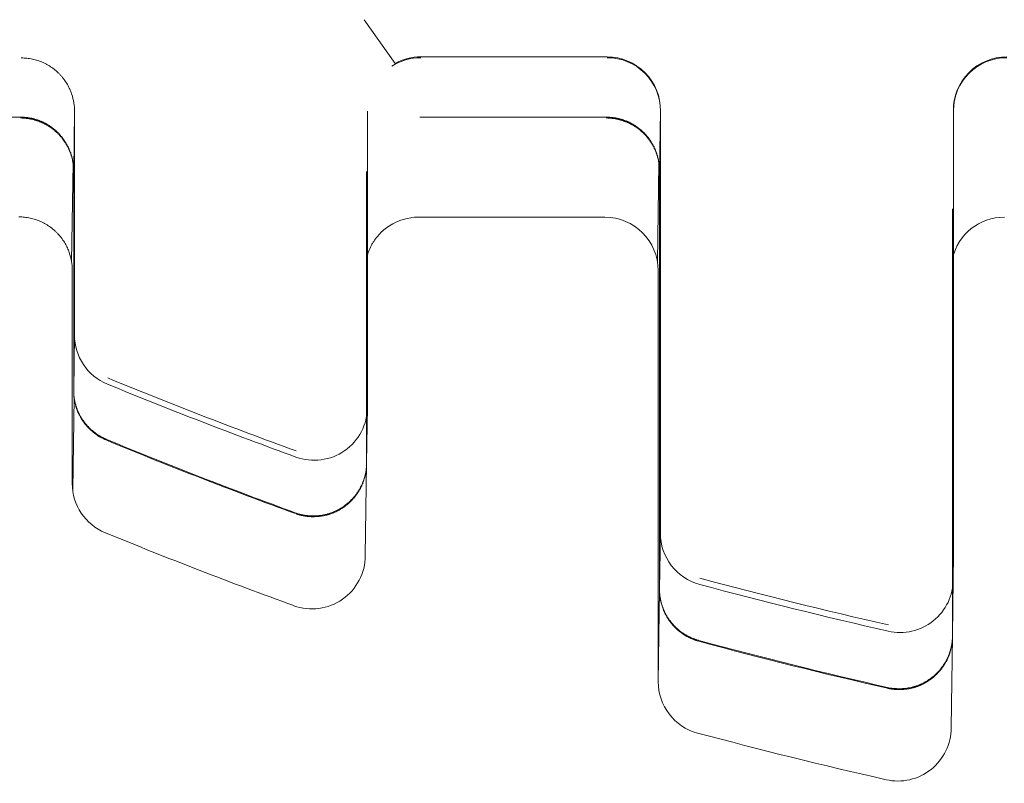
# Model space of a CAD drawing. Header units: millimetres. Extents: x 25069 to 61396, y 8621 to 21558.
# Tile 117 of 256: x 33082 to 33101, y 11342 to 11356. Entities that reach past the tile are written whole.
import ezdxf

# ---------------------------------------------------------------- set-up
doc = ezdxf.new("R2010")
doc.units = ezdxf.units.MM
doc.layers.add('10', color=7, linetype='Continuous')

msp = doc.modelspace()

# ---------------------------------------------------------------- linework, layer by layer
at = {"layer": '10', "color": 7, "linetype": 'Continuous', "lineweight": 13}
for p, q in [((33088.883, 11356.022), (33089.463, 11355.201)), ((33089.943, 11355.324), (33093.443, 11355.324)), ((33094.443, 11354.31), (33094.443, 11353.757)), ((33099.943, 11352.813), (33099.943, 11354.309)), ((33083.387, 11351.482), (33083.414, 11353.328)), ((33094.387, 11351.472), (33094.414, 11353.328)), ((33094.399, 11351.315), (33094.399, 11350.763)), ((33083.408, 11347.189), (33083.434, 11348.927))]:
    msp.add_line(p, q, dxfattribs=at)
at = {"layer": '10', "color": 7, "linetype": 'Continuous', "lineweight": 18}
for p, q in [((33078.926, 11354.192), (33082.426, 11354.192)), ((33083.442, 11354.298), (33083.426, 11353.187)), ((33089.926, 11354.192), (33093.426, 11354.192)), ((33094.443, 11354.309), (33094.426, 11353.187)), ((33099.943, 11352.813), (33099.943, 11354.309)), ((33083.426, 11353.187), (33083.426, 11349.068)), ((33088.926, 11353.171), (33088.926, 11347.694)), ((33094.426, 11353.187), (33094.426, 11345.334)), ((33089.899, 11352.315), (33093.399, 11352.315)), ((33099.926, 11352.469), (33099.926, 11344.449)), ((33094.399, 11351.315), (33094.399, 11350.763)), ((33083.426, 11349.068), (33083.441, 11350.104)), ((33088.941, 11348.751), (33088.926, 11347.709)), ((33088.926, 11347.694), (33088.9, 11345.961)), ((33094.426, 11345.334), (33094.441, 11346.385)), ((33099.941, 11345.518), (33099.926, 11344.464)), ((33094.4, 11343.596), (33094.426, 11345.319)), ((33099.926, 11344.449), (33099.9, 11342.729))]:
    msp.add_line(p, q, dxfattribs=at)
for centre, major_axis, start_param, end_param in [((33089.943, 11354.309), (-1, 0.015), 4.727002, 5.303869), ((33093.443, 11354.309), (-1, 0.015), 3.156205, 4.727002), ((33100.943, 11354.309), (-1, 0.015), 4.727002, 6.297798), ((33089.899, 11351.315), (1, -0.015), 1.585409, 2.162277), ((33093.399, 11351.315), (1, -0.015), 0.014613, 1.585409), ((33100.899, 11351.315), (1, -0.015), 1.585409, 2.923139), ((33084.441, 11350.104), (1, -0.015), 3.156205, 4.337442), ((33119.191, 11434.74), (92.49, -1.351), 4.337442, 4.378457), ((33087.941, 11348.751), (-1, 0.015), 1.236865, 3.156205), ((33084.4, 11347.315), (-1, 0.015), 0.014613, 1.195849), ((33119.15, 11431.951), (-92.49, 1.351), 1.195849, 1.236865), ((33095.441, 11346.385), (1, -0.015), 3.156205, 4.464432), ((33087.9, 11345.961), (1, -0.015), 4.378457, 6.297798), ((33098.941, 11345.518), (-1, 0.015), 1.36225, 3.156205), ((33119.191, 11434.74), (92.49, -1.351), 4.464432, 4.503843), ((33095.4, 11343.596), (-1, 0.015), 0.014613, 1.32284), ((33098.9, 11342.729), (1, -0.015), 4.503843, 6.297798), ((33119.15, 11431.951), (-92.49, 1.351), 1.32284, 1.36225)]:
    msp.add_ellipse(centre, major_axis=major_axis, ratio=0.999893, start_param=start_param, end_param=end_param, dxfattribs=at)
at = {"layer": '10', "color": 7, "linetype": 'Continuous', "lineweight": 13}
for centre, major_axis, start_param, end_param in [((33089.943, 11354.324), (1, -0.015), 1.585589, 2.085324), ((33093.443, 11354.324), (1, -0.015), 0.000224, 1.585589), ((33100.943, 11354.324), (1, -0.015), 1.585589, 3.170812), ((33119.192, 11434.857), (-92.49, 1.351), 1.195871, 1.236891), ((33119.192, 11434.857), (-92.49, 1.351), 1.322856, 1.362261)]:
    msp.add_ellipse(centre, major_axis=major_axis, ratio=0.999893, start_param=start_param, end_param=end_param, dxfattribs=at)
at = {"layer": '10', "color": 7, "linetype": 'Continuous', "lineweight": 18}
for points, knots in [([(33083.442, 11354.298), (33083.442, 11354.35), (33083.438, 11354.404), (33083.421, 11354.516), (33083.407, 11354.573), (33083.382, 11354.646), (33083.376, 11354.66), (33083.365, 11354.689), (33083.346, 11354.733), (33083.324, 11354.776), (33083.292, 11354.832), (33083.274, 11354.86), (33083.245, 11354.901), (33083.234, 11354.915), (33083.213, 11354.941), (33083.202, 11354.955), (33083.179, 11354.981), (33083.167, 11354.994), (33083.142, 11355.019), (33083.13, 11355.031), (33083.091, 11355.066), (33083.037, 11355.111), (33082.978, 11355.15), (33082.932, 11355.177), (33082.917, 11355.185), (33082.885, 11355.202), (33082.869, 11355.21), (33082.787, 11355.246), (33082.72, 11355.268), (33082.617, 11355.29), (33082.582, 11355.295), (33082.512, 11355.302), (33082.477, 11355.304), (33082.443, 11355.304)], [0, 0, 0, 0, 0.125, 0.125, 0.25, 0.25, 0.28125, 0.28125, 0.3125, 0.375, 0.375, 0.4375, 0.4375, 0.46875, 0.46875, 0.5, 0.5, 0.53125, 0.53125, 0.5625, 0.5625, 0.625, 0.6875, 0.6875, 0.71875, 0.71875, 0.75, 0.75, 0.875, 0.875, 0.9375, 0.9375, 1, 1, 1, 1]), ([(33082.426, 11354.192), (33082.431, 11354.192), (33082.441, 11354.192), (33082.456, 11354.192), (33082.472, 11354.191), (33082.487, 11354.191), (33082.503, 11354.189), (33082.518, 11354.188), (33082.534, 11354.187), (33082.55, 11354.185), (33082.566, 11354.182), (33082.582, 11354.18), (33082.599, 11354.177), (33082.615, 11354.174), (33082.632, 11354.171), (33082.648, 11354.167), (33082.665, 11354.163), (33082.682, 11354.159), (33082.699, 11354.154), (33082.716, 11354.149), (33082.733, 11354.144), (33082.75, 11354.138), (33082.767, 11354.132), (33082.784, 11354.126), (33082.801, 11354.119), (33082.819, 11354.112), (33082.836, 11354.104), (33082.853, 11354.096), (33082.87, 11354.088), (33082.888, 11354.079), (33082.905, 11354.07), (33082.922, 11354.06), (33082.939, 11354.05), (33082.956, 11354.04), (33082.973, 11354.029), (33082.99, 11354.017), (33083.007, 11354.006), (33083.023, 11353.993), (33083.04, 11353.981), (33083.056, 11353.968), (33083.073, 11353.954), (33083.089, 11353.94), (33083.104, 11353.926), (33083.12, 11353.911), (33083.136, 11353.895), (33083.151, 11353.88), (33083.166, 11353.863), (33083.181, 11353.847), (33083.195, 11353.829), (33083.21, 11353.812), (33083.224, 11353.794), (33083.237, 11353.775), (33083.25, 11353.756), (33083.263, 11353.737), (33083.276, 11353.717), (33083.288, 11353.697), (33083.3, 11353.676), (33083.311, 11353.655), (33083.322, 11353.633), (33083.333, 11353.611), (33083.343, 11353.589), (33083.352, 11353.566), (33083.361, 11353.543), (33083.37, 11353.52), (33083.378, 11353.496), (33083.385, 11353.472), (33083.392, 11353.447), (33083.398, 11353.422), (33083.404, 11353.397), (33083.409, 11353.372), (33083.414, 11353.346), (33083.417, 11353.32), (33083.421, 11353.294), (33083.423, 11353.267), (33083.425, 11353.241), (33083.426, 11353.214), (33083.426, 11353.196), (33083.426, 11353.187)], [0, 0, 0, 0, 0.009151, 0.018401, 0.027753, 0.037205, 0.046761, 0.056419, 0.066181, 0.076048, 0.08602, 0.096098, 0.106283, 0.116576, 0.126976, 0.137485, 0.148103, 0.158831, 0.16967, 0.180619, 0.19168, 0.202853, 0.214138, 0.225536, 0.237047, 0.248672, 0.260412, 0.272266, 0.284235, 0.29632, 0.30852, 0.320837, 0.333271, 0.345821, 0.358489, 0.371274, 0.384178, 0.3972, 0.41034, 0.4236, 0.436979, 0.450477, 0.464095, 0.477833, 0.491692, 0.505671, 0.519771, 0.533992, 0.548334, 0.562798, 0.577384, 0.592092, 0.606922, 0.621875, 0.63695, 0.652148, 0.667469, 0.682913, 0.698481, 0.714173, 0.729988, 0.745927, 0.761991, 0.778178, 0.794491, 0.810927, 0.827489, 0.844176, 0.860987, 0.877924, 0.894986, 0.912174, 0.929487, 0.946927, 0.964492, 0.982183, 1, 1, 1, 1]), ([(33083.426, 11353.171), (33083.426, 11353.18), (33083.426, 11353.198), (33083.425, 11353.225), (33083.423, 11353.252), (33083.42, 11353.279), (33083.417, 11353.305), (33083.413, 11353.331), (33083.409, 11353.357), (33083.404, 11353.382), (33083.398, 11353.407), (33083.392, 11353.432), (33083.385, 11353.457), (33083.378, 11353.481), (33083.37, 11353.505), (33083.361, 11353.528), (33083.352, 11353.551), (33083.342, 11353.574), (33083.332, 11353.596), (33083.322, 11353.618), (33083.311, 11353.64), (33083.3, 11353.661), (33083.288, 11353.682), (33083.276, 11353.702), (33083.263, 11353.722), (33083.25, 11353.741), (33083.237, 11353.76), (33083.223, 11353.779), (33083.209, 11353.797), (33083.195, 11353.814), (33083.181, 11353.831), (33083.166, 11353.848), (33083.151, 11353.864), (33083.135, 11353.88), (33083.12, 11353.896), (33083.104, 11353.91), (33083.088, 11353.925), (33083.072, 11353.939), (33083.056, 11353.952), (33083.04, 11353.966), (33083.023, 11353.978), (33083.006, 11353.99), (33082.99, 11354.002), (33082.973, 11354.014), (33082.956, 11354.024), (33082.939, 11354.035), (33082.922, 11354.045), (33082.904, 11354.055), (33082.887, 11354.064), (33082.87, 11354.073), (33082.853, 11354.081), (33082.836, 11354.089), (33082.818, 11354.097), (33082.801, 11354.104), (33082.784, 11354.111), (33082.767, 11354.117), (33082.75, 11354.123), (33082.732, 11354.129), (33082.715, 11354.134), (33082.698, 11354.139), (33082.682, 11354.144), (33082.665, 11354.148), (33082.648, 11354.152), (33082.631, 11354.156), (33082.615, 11354.159), (33082.598, 11354.162), (33082.582, 11354.165), (33082.566, 11354.167), (33082.55, 11354.17), (33082.534, 11354.171), (33082.518, 11354.173), (33082.502, 11354.174), (33082.487, 11354.175), (33082.471, 11354.176), (33082.456, 11354.177), (33082.441, 11354.177), (33082.431, 11354.177), (33082.426, 11354.177)], [0, 0, 0, 0, 0.017817, 0.035508, 0.053073, 0.070513, 0.087826, 0.105014, 0.122076, 0.139013, 0.155824, 0.172511, 0.189073, 0.205509, 0.221822, 0.238009, 0.254073, 0.270012, 0.285827, 0.301519, 0.317087, 0.332531, 0.347852, 0.36305, 0.378125, 0.393078, 0.407908, 0.422616, 0.437202, 0.451666, 0.466008, 0.480229, 0.494329, 0.508308, 0.522167, 0.535905, 0.549523, 0.563021, 0.5764, 0.58966, 0.6028, 0.615822, 0.628726, 0.641511, 0.654179, 0.666729, 0.679163, 0.69148, 0.70368, 0.715765, 0.727734, 0.739588, 0.751328, 0.762953, 0.774464, 0.785862, 0.797147, 0.80832, 0.819381, 0.83033, 0.841169, 0.851897, 0.862515, 0.873024, 0.883424, 0.893717, 0.903902, 0.91398, 0.923952, 0.933819, 0.943581, 0.953239, 0.962795, 0.972247, 0.981599, 0.990849, 1, 1, 1, 1]), ([(33083.441, 11350.104), (33083.441, 11350.109), (33083.441, 11350.139), (33083.441, 11350.22), (33083.441, 11350.253), (33083.441, 11350.303), (33083.441, 11350.313), (33083.441, 11350.334), (33083.441, 11350.345), (33083.442, 11350.379), (33083.442, 11350.403), (33083.442, 11350.531), (33083.442, 11350.655), (33083.442, 11350.946), (33083.442, 11351.113), (33083.442, 11351.49), (33083.442, 11351.696), (33083.442, 11352.139), (33083.442, 11352.378), (33083.442, 11352.664), (33083.442, 11352.696), (33083.442, 11352.761), (33083.442, 11352.858), (33083.442, 11352.957), (33083.442, 11353.157), (33083.442, 11353.293), (33083.442, 11353.709), (33083.442, 11353.998), (33083.442, 11354.298)], [0, 0, 0, 0, 0.125, 0.125, 0.1875, 0.1875, 0.203125, 0.203125, 0.21875, 0.21875, 0.25, 0.25, 0.375, 0.375, 0.5, 0.5, 0.625, 0.625, 0.75, 0.75, 0.765625, 0.765625, 0.78125, 0.8125, 0.8125, 0.875, 0.875, 1, 1, 1, 1]), ([(33088.943, 11354.305), (33088.943, 11354.115), (33088.943, 11353.74), (33088.942, 11353.193), (33088.942, 11352.839), (33088.942, 11352.578), (33088.942, 11352.492), (33088.942, 11352.363), (33088.942, 11352.321), (33088.942, 11352.236), (33088.942, 11352.025), (33088.942, 11351.66), (33088.942, 11351.203), (33088.942, 11350.917), (33088.942, 11350.642), (33088.942, 11350.509), (33088.942, 11350.254), (33088.942, 11350.014), (33088.942, 11349.695), (33088.942, 11349.51), (33088.942, 11349.34), (33088.942, 11349.262), (33088.942, 11349.174), (33088.942, 11349.157), (33088.942, 11349.124), (33088.942, 11349.076), (33088.942, 11349.033), (33088.941, 11348.953), (33088.941, 11348.862), (33088.941, 11348.805), (33088.941, 11348.765), (33088.941, 11348.754), (33088.941, 11348.751)], [0, 0, 0, 0, 0.0625, 0.125, 0.1875, 0.1875, 0.21875, 0.21875, 0.234375, 0.234375, 0.25, 0.3125, 0.375, 0.4375, 0.4375, 0.5, 0.5, 0.5625, 0.625, 0.6875, 0.6875, 0.75, 0.75, 0.765625, 0.765625, 0.78125, 0.8125, 0.8125, 0.875, 0.9375, 0.9375, 1, 1, 1, 1]), ([(33093.426, 11354.192), (33093.431, 11354.192), (33093.441, 11354.192), (33093.456, 11354.192), (33093.472, 11354.191), (33093.487, 11354.191), (33093.503, 11354.189), (33093.518, 11354.188), (33093.534, 11354.187), (33093.55, 11354.185), (33093.566, 11354.183), (33093.582, 11354.18), (33093.599, 11354.177), (33093.615, 11354.174), (33093.632, 11354.171), (33093.648, 11354.167), (33093.665, 11354.163), (33093.682, 11354.159), (33093.699, 11354.154), (33093.716, 11354.149), (33093.733, 11354.144), (33093.75, 11354.138), (33093.767, 11354.132), (33093.784, 11354.126), (33093.801, 11354.119), (33093.819, 11354.112), (33093.836, 11354.104), (33093.853, 11354.096), (33093.87, 11354.088), (33093.888, 11354.079), (33093.905, 11354.07), (33093.922, 11354.06), (33093.939, 11354.05), (33093.956, 11354.04), (33093.973, 11354.029), (33093.99, 11354.017), (33094.007, 11354.006), (33094.023, 11353.993), (33094.04, 11353.981), (33094.056, 11353.968), (33094.073, 11353.954), (33094.089, 11353.94), (33094.104, 11353.926), (33094.12, 11353.911), (33094.136, 11353.895), (33094.151, 11353.88), (33094.166, 11353.863), (33094.181, 11353.847), (33094.195, 11353.829), (33094.21, 11353.812), (33094.224, 11353.794), (33094.237, 11353.775), (33094.25, 11353.756), (33094.263, 11353.737), (33094.276, 11353.717), (33094.288, 11353.697), (33094.3, 11353.676), (33094.311, 11353.655), (33094.322, 11353.633), (33094.333, 11353.612), (33094.343, 11353.589), (33094.352, 11353.566), (33094.361, 11353.543), (33094.37, 11353.52), (33094.378, 11353.496), (33094.385, 11353.472), (33094.392, 11353.447), (33094.398, 11353.423), (33094.404, 11353.397), (33094.409, 11353.372), (33094.414, 11353.346), (33094.417, 11353.32), (33094.421, 11353.294), (33094.423, 11353.267), (33094.425, 11353.241), (33094.426, 11353.214), (33094.426, 11353.196), (33094.426, 11353.187)], [0, 0, 0, 0, 0.009151, 0.018401, 0.027753, 0.037205, 0.046761, 0.056419, 0.066181, 0.076048, 0.08602, 0.096098, 0.106283, 0.116576, 0.126976, 0.137485, 0.148103, 0.158831, 0.16967, 0.180619, 0.19168, 0.202853, 0.214138, 0.225536, 0.237047, 0.248672, 0.260412, 0.272266, 0.284235, 0.29632, 0.30852, 0.320837, 0.333271, 0.345821, 0.358489, 0.371274, 0.384178, 0.3972, 0.41034, 0.4236, 0.436979, 0.450477, 0.464095, 0.477833, 0.491692, 0.505671, 0.519771, 0.533992, 0.548334, 0.562798, 0.577384, 0.592092, 0.606922, 0.621875, 0.63695, 0.652148, 0.667469, 0.682913, 0.698481, 0.714173, 0.729988, 0.745927, 0.761991, 0.778178, 0.794491, 0.810927, 0.827489, 0.844176, 0.860987, 0.877924, 0.894986, 0.912174, 0.929487, 0.946927, 0.964492, 0.982183, 1, 1, 1, 1]), ([(33094.426, 11353.171), (33094.426, 11353.181), (33094.426, 11353.199), (33094.425, 11353.225), (33094.423, 11353.252), (33094.42, 11353.279), (33094.417, 11353.305), (33094.413, 11353.331), (33094.409, 11353.357), (33094.404, 11353.382), (33094.398, 11353.407), (33094.392, 11353.432), (33094.385, 11353.457), (33094.378, 11353.481), (33094.37, 11353.505), (33094.361, 11353.528), (33094.352, 11353.551), (33094.342, 11353.574), (33094.332, 11353.596), (33094.322, 11353.618), (33094.311, 11353.64), (33094.3, 11353.661), (33094.288, 11353.682), (33094.276, 11353.702), (33094.263, 11353.722), (33094.25, 11353.741), (33094.237, 11353.76), (33094.223, 11353.779), (33094.209, 11353.797), (33094.195, 11353.814), (33094.181, 11353.831), (33094.166, 11353.848), (33094.151, 11353.864), (33094.135, 11353.88), (33094.12, 11353.896), (33094.104, 11353.911), (33094.088, 11353.925), (33094.072, 11353.939), (33094.056, 11353.952), (33094.04, 11353.966), (33094.023, 11353.978), (33094.006, 11353.99), (33093.99, 11354.002), (33093.973, 11354.014), (33093.956, 11354.024), (33093.939, 11354.035), (33093.922, 11354.045), (33093.904, 11354.055), (33093.887, 11354.064), (33093.87, 11354.073), (33093.853, 11354.081), (33093.836, 11354.089), (33093.818, 11354.097), (33093.801, 11354.104), (33093.784, 11354.111), (33093.767, 11354.117), (33093.75, 11354.123), (33093.732, 11354.129), (33093.715, 11354.134), (33093.698, 11354.139), (33093.682, 11354.144), (33093.665, 11354.148), (33093.648, 11354.152), (33093.631, 11354.156), (33093.615, 11354.159), (33093.598, 11354.162), (33093.582, 11354.165), (33093.566, 11354.167), (33093.55, 11354.17), (33093.534, 11354.171), (33093.518, 11354.173), (33093.502, 11354.174), (33093.487, 11354.175), (33093.471, 11354.176), (33093.456, 11354.177), (33093.441, 11354.177), (33093.431, 11354.177), (33093.426, 11354.177)], [0, 0, 0, 0, 0.017817, 0.035508, 0.053073, 0.070513, 0.087826, 0.105014, 0.122076, 0.139013, 0.155824, 0.172511, 0.189073, 0.205509, 0.221822, 0.238009, 0.254073, 0.270012, 0.285827, 0.301519, 0.317087, 0.332531, 0.347852, 0.36305, 0.378125, 0.393078, 0.407908, 0.422616, 0.437202, 0.451666, 0.466008, 0.480229, 0.494329, 0.508308, 0.522167, 0.535905, 0.549523, 0.563021, 0.5764, 0.58966, 0.6028, 0.615822, 0.628726, 0.641511, 0.654179, 0.666729, 0.679163, 0.69148, 0.70368, 0.715765, 0.727734, 0.739588, 0.751328, 0.762953, 0.774464, 0.785862, 0.797147, 0.80832, 0.819381, 0.83033, 0.841169, 0.851897, 0.862515, 0.873024, 0.883424, 0.893717, 0.903902, 0.91398, 0.923952, 0.933819, 0.943581, 0.953239, 0.962795, 0.972247, 0.981599, 0.990849, 1, 1, 1, 1]), ([(33094.441, 11346.385), (33094.441, 11346.389), (33094.441, 11346.404), (33094.441, 11346.439), (33094.441, 11346.447), (33094.441, 11346.464), (33094.441, 11346.473), (33094.441, 11346.503), (33094.441, 11346.526), (33094.442, 11346.604), (33094.442, 11346.73), (33094.442, 11346.901), (33094.442, 11347.046), (33094.442, 11347.097), (33094.442, 11347.179), (33094.442, 11347.207), (33094.442, 11347.263), (33094.442, 11347.292), (33094.442, 11347.44), (33094.442, 11347.568), (33094.442, 11347.842), (33094.442, 11347.988), (33094.442, 11348.298), (33094.442, 11348.462), (33094.442, 11348.809), (33094.442, 11348.989), (33094.442, 11349.361), (33094.442, 11349.746), (33094.442, 11350.154), (33094.442, 11350.469), (33094.442, 11350.576), (33094.443, 11350.738), (33094.443, 11350.792), (33094.443, 11350.901), (33094.443, 11350.956), (33094.443, 11351.23), (33094.443, 11351.451), (33094.443, 11351.9), (33094.443, 11352.127), (33094.443, 11352.585), (33094.443, 11352.817), (33094.443, 11353.11), (33094.443, 11353.169), (33094.443, 11353.287), (33094.443, 11353.463), (33094.443, 11353.639), (33094.443, 11353.757)], [0, 0, 0, 0, 0.0625, 0.0625, 0.078125, 0.078125, 0.09375, 0.09375, 0.125, 0.125, 0.1875, 0.25, 0.25, 0.28125, 0.28125, 0.296875, 0.296875, 0.3125, 0.3125, 0.375, 0.375, 0.4375, 0.4375, 0.5, 0.5, 0.5625, 0.5625, 0.625, 0.6875, 0.6875, 0.71875, 0.71875, 0.734375, 0.734375, 0.75, 0.75, 0.8125, 0.8125, 0.875, 0.875, 0.9375, 0.9375, 0.953125, 0.953125, 0.96875, 1, 1, 1, 1]), ([(33099.943, 11352.813), (33099.943, 11352.696), (33099.943, 11352.579), (33099.943, 11352.345), (33099.943, 11352.228), (33099.943, 11351.878), (33099.943, 11351.648), (33099.943, 11351.192), (33099.943, 11350.967), (33099.943, 11350.522), (33099.943, 11350.302), (33099.943, 11349.976), (33099.943, 11349.868), (33099.942, 11349.707), (33099.942, 11349.654), (33099.942, 11349.548), (33099.942, 11349.495), (33099.942, 11349.235), (33099.942, 11348.83), (33099.942, 11348.449), (33099.942, 11348.081), (33099.942, 11347.903), (33099.942, 11347.561), (33099.942, 11347.399), (33099.942, 11347.093), (33099.942, 11346.949), (33099.942, 11346.679), (33099.942, 11346.553), (33099.942, 11346.408), (33099.942, 11346.38), (33099.942, 11346.324), (33099.942, 11346.296), (33099.942, 11346.217), (33099.942, 11346.166), (33099.942, 11346.024), (33099.942, 11345.856), (33099.942, 11345.732), (33099.941, 11345.657), (33099.941, 11345.634), (33099.941, 11345.595), (33099.941, 11345.578), (33099.941, 11345.537), (33099.941, 11345.522), (33099.941, 11345.518)], [0, 0, 0, 0, 0.03125, 0.03125, 0.0625, 0.0625, 0.125, 0.125, 0.1875, 0.1875, 0.25, 0.25, 0.28125, 0.28125, 0.296875, 0.296875, 0.3125, 0.3125, 0.375, 0.4375, 0.4375, 0.5, 0.5, 0.5625, 0.5625, 0.625, 0.625, 0.6875, 0.6875, 0.703125, 0.703125, 0.71875, 0.71875, 0.75, 0.75, 0.8125, 0.875, 0.875, 0.90625, 0.90625, 0.9375, 0.9375, 1, 1, 1, 1]), ([(33082.399, 11352.321), (33082.434, 11352.32), (33082.468, 11352.319), (33082.538, 11352.311), (33082.573, 11352.305), (33082.677, 11352.283), (33082.744, 11352.261), (33082.825, 11352.225), (33082.841, 11352.217), (33082.873, 11352.2), (33082.889, 11352.192), (33082.935, 11352.165), (33082.994, 11352.126), (33083.048, 11352.082), (33083.086, 11352.047), (33083.099, 11352.035), (33083.123, 11352.01), (33083.135, 11351.997), (33083.158, 11351.972), (33083.169, 11351.958), (33083.191, 11351.932), (33083.221, 11351.892), (33083.248, 11351.851), (33083.281, 11351.795), (33083.295, 11351.767), (33083.315, 11351.724), (33083.321, 11351.71), (33083.333, 11351.681), (33083.338, 11351.667), (33083.363, 11351.595), (33083.377, 11351.539), (33083.395, 11351.431), (33083.399, 11351.378), (33083.399, 11351.327)], [0, 0, 0, 0, 0.0625, 0.0625, 0.125, 0.125, 0.25, 0.25, 0.28125, 0.28125, 0.3125, 0.3125, 0.375, 0.4375, 0.4375, 0.46875, 0.46875, 0.5, 0.5, 0.53125, 0.53125, 0.5625, 0.625, 0.625, 0.6875, 0.6875, 0.71875, 0.71875, 0.75, 0.75, 0.875, 0.875, 1, 1, 1, 1]), ([(33088.942, 11351.606), (33088.948, 11351.626), (33088.954, 11351.646), (33088.976, 11351.703), (33088.992, 11351.741), (33089.017, 11351.787), (33089.022, 11351.796), (33089.032, 11351.815), (33089.048, 11351.842), (33089.065, 11351.868), (33089.101, 11351.92), (33089.127, 11351.953), (33089.17, 11352.001), (33089.185, 11352.017), (33089.216, 11352.047), (33089.233, 11352.061), (33089.282, 11352.104), (33089.317, 11352.13), (33089.353, 11352.154)], [0, 0, 0, 0, 0.09408, 0.09408, 0.275264, 0.275264, 0.32056, 0.32056, 0.365856, 0.456448, 0.456448, 0.637632, 0.637632, 0.728224, 0.728224, 0.818816, 0.818816, 1, 1, 1, 1]), ([(33083.399, 11351.327), (33083.399, 11351.031), (33083.399, 11350.747), (33083.399, 11350.338), (33083.399, 11350.205), (33083.399, 11350.009), (33083.399, 11349.913), (33083.399, 11349.818), (33083.399, 11349.755), (33083.399, 11349.723), (33083.399, 11349.444), (33083.399, 11349.212), (33083.399, 11348.89), (33083.399, 11348.787), (33083.4, 11348.589), (33083.4, 11348.494), (33083.4, 11348.224), (33083.4, 11348.066), (33083.4, 11347.791), (33083.4, 11347.676), (33083.4, 11347.56), (33083.4, 11347.538), (33083.4, 11347.507), (33083.4, 11347.497), (33083.4, 11347.478), (33083.4, 11347.433), (33083.4, 11347.398), (33083.4, 11347.364), (33083.4, 11347.355), (33083.4, 11347.347)], [0, 0, 0, 0, 0.138086, 0.138086, 0.207129, 0.207129, 0.24165, 0.258911, 0.258911, 0.276172, 0.276172, 0.414258, 0.414258, 0.483301, 0.483301, 0.552343, 0.552343, 0.690429, 0.690429, 0.828515, 0.828515, 0.863037, 0.863037, 0.880297, 0.880297, 0.897558, 0.966601, 0.966601, 1, 1, 1, 1]), ([(33094.399, 11350.763), (33094.399, 11350.645), (33094.399, 11350.528), (33094.399, 11350.352), (33094.399, 11350.293), (33094.399, 11350.176), (33094.399, 11350.117), (33094.399, 11349.825), (33094.399, 11349.594), (33094.399, 11349.138), (33094.399, 11348.913), (33094.399, 11348.468), (33094.399, 11348.248), (33094.399, 11347.978), (33094.399, 11347.924), (33094.399, 11347.816), (33094.399, 11347.762), (33094.399, 11347.602), (33094.399, 11347.497), (33094.399, 11347.187), (33094.399, 11346.785), (33094.399, 11346.409), (33094.399, 11346.045), (33094.399, 11345.869), (33094.399, 11345.532), (33094.399, 11345.372), (33094.399, 11345.072), (33094.4, 11344.932), (33094.4, 11344.669), (33094.4, 11344.547), (33094.4, 11344.407), (33094.4, 11344.379), (33094.4, 11344.325), (33094.4, 11344.299), (33094.4, 11344.222), (33094.4, 11344.174), (33094.4, 11344.038), (33094.4, 11343.88), (33094.4, 11343.767), (33094.4, 11343.699), (33094.4, 11343.68), (33094.4, 11343.655), (33094.4, 11343.647), (33094.4, 11343.634), (33094.4, 11343.628), (33094.4, 11343.601), (33094.4, 11343.593), (33094.4, 11343.596)], [0, 0, 0, 0, 0.03125, 0.03125, 0.046875, 0.046875, 0.0625, 0.0625, 0.125, 0.125, 0.1875, 0.1875, 0.25, 0.25, 0.265625, 0.265625, 0.28125, 0.28125, 0.3125, 0.3125, 0.375, 0.4375, 0.4375, 0.5, 0.5, 0.5625, 0.5625, 0.625, 0.625, 0.6875, 0.6875, 0.703125, 0.703125, 0.71875, 0.71875, 0.75, 0.75, 0.8125, 0.875, 0.875, 0.90625, 0.90625, 0.921875, 0.921875, 0.9375, 0.9375, 1, 1, 1, 1]), ([(33083.426, 11349.068), (33083.426, 11349.058), (33083.426, 11349.038), (33083.428, 11349.008), (33083.43, 11348.978), (33083.433, 11348.949), (33083.437, 11348.92), (33083.442, 11348.891), (33083.447, 11348.863), (33083.453, 11348.835), (33083.46, 11348.808), (33083.468, 11348.781), (33083.476, 11348.755), (33083.485, 11348.729), (33083.494, 11348.704), (33083.504, 11348.68), (33083.515, 11348.655), (33083.526, 11348.632), (33083.537, 11348.609), (33083.549, 11348.586), (33083.561, 11348.564), (33083.574, 11348.543), (33083.587, 11348.522), (33083.601, 11348.502), (33083.615, 11348.482), (33083.629, 11348.463), (33083.643, 11348.444), (33083.658, 11348.426), (33083.673, 11348.409), (33083.688, 11348.392), (33083.703, 11348.376), (33083.718, 11348.36), (33083.734, 11348.345), (33083.749, 11348.33), (33083.765, 11348.316), (33083.781, 11348.302), (33083.797, 11348.289), (33083.813, 11348.276), (33083.829, 11348.264), (33083.845, 11348.253), (33083.861, 11348.241), (33083.876, 11348.231), (33083.892, 11348.22), (33083.908, 11348.211), (33083.924, 11348.201), (33083.94, 11348.192), (33083.955, 11348.184), (33083.971, 11348.176), (33083.986, 11348.168), (33084.001, 11348.161), (33084.016, 11348.154), (33084.031, 11348.147), (33084.041, 11348.143), (33084.046, 11348.141)], [0, 0, 0, 0, 0.025716, 0.051187, 0.076413, 0.101395, 0.126131, 0.150623, 0.17487, 0.198873, 0.222631, 0.246144, 0.269413, 0.292437, 0.315216, 0.337751, 0.360042, 0.382088, 0.403889, 0.425446, 0.446759, 0.467827, 0.488651, 0.509231, 0.529566, 0.549657, 0.569505, 0.589107, 0.608466, 0.627581, 0.646452, 0.665079, 0.683462, 0.701601, 0.719496, 0.737148, 0.754555, 0.77172, 0.78864, 0.805318, 0.821751, 0.837942, 0.853889, 0.869593, 0.885054, 0.900272, 0.915246, 0.929979, 0.944468, 0.958715, 0.972719, 0.98648, 1, 1, 1, 1]), ([(33084.046, 11348.126), (33084, 11348.145), (33083.956, 11348.167), (33083.872, 11348.217), (33083.831, 11348.246), (33083.774, 11348.292), (33083.755, 11348.309), (33083.719, 11348.343), (33083.702, 11348.361), (33083.652, 11348.416), (33083.622, 11348.454), (33083.581, 11348.515), (33083.568, 11348.536), (33083.544, 11348.579), (33083.533, 11348.601), (33083.501, 11348.668), (33083.483, 11348.714), (33083.455, 11348.808), (33083.444, 11348.856), (33083.429, 11348.954), (33083.426, 11349.003), (33083.426, 11349.053)], [0, 0, 0, 0, 0.125, 0.125, 0.25, 0.25, 0.3125, 0.3125, 0.375, 0.375, 0.5, 0.5, 0.5625, 0.5625, 0.625, 0.625, 0.75, 0.75, 0.875, 0.875, 1, 1, 1, 1]), ([(33087.584, 11346.767), (33087.622, 11346.754), (33087.661, 11346.742), (33087.739, 11346.724), (33087.778, 11346.717), (33087.858, 11346.709), (33087.899, 11346.707), (33087.98, 11346.708), (33088.06, 11346.714), (33088.138, 11346.729), (33088.197, 11346.744), (33088.216, 11346.75), (33088.254, 11346.762), (33088.273, 11346.769), (33088.329, 11346.791), (33088.401, 11346.825), (33088.469, 11346.867), (33088.535, 11346.914), (33088.566, 11346.939), (33088.626, 11346.992), (33088.653, 11347.02), (33088.693, 11347.066), (33088.705, 11347.081), (33088.73, 11347.113), (33088.742, 11347.129), (33088.776, 11347.179), (33088.816, 11347.248), (33088.849, 11347.32), (33088.869, 11347.376), (33088.876, 11347.395), (33088.888, 11347.434), (33088.893, 11347.453), (33088.907, 11347.511), (33088.914, 11347.55), (33088.924, 11347.629), (33088.926, 11347.669), (33088.926, 11347.709)], [0, 0, 0, 0, 0.0625, 0.0625, 0.125, 0.125, 0.1875, 0.1875, 0.25, 0.3125, 0.3125, 0.34375, 0.34375, 0.375, 0.375, 0.4375, 0.5, 0.5, 0.5625, 0.5625, 0.625, 0.625, 0.65625, 0.65625, 0.6875, 0.6875, 0.75, 0.8125, 0.8125, 0.84375, 0.84375, 0.875, 0.875, 0.9375, 0.9375, 1, 1, 1, 1]), ([(33088.926, 11347.694), (33088.926, 11347.685), (33088.926, 11347.669), (33088.925, 11347.644), (33088.923, 11347.619), (33088.921, 11347.595), (33088.918, 11347.57), (33088.915, 11347.546), (33088.911, 11347.522), (33088.907, 11347.498), (33088.902, 11347.475), (33088.896, 11347.451), (33088.89, 11347.428), (33088.883, 11347.405), (33088.876, 11347.383), (33088.869, 11347.361), (33088.861, 11347.338), (33088.852, 11347.317), (33088.843, 11347.295), (33088.834, 11347.274), (33088.824, 11347.253), (33088.814, 11347.233), (33088.803, 11347.213), (33088.792, 11347.193), (33088.78, 11347.174), (33088.768, 11347.154), (33088.756, 11347.136), (33088.744, 11347.117), (33088.731, 11347.099), (33088.717, 11347.082), (33088.704, 11347.065), (33088.69, 11347.048), (33088.676, 11347.031), (33088.661, 11347.015), (33088.647, 11347), (33088.632, 11346.984), (33088.616, 11346.969), (33088.601, 11346.955), (33088.585, 11346.941), (33088.569, 11346.927), (33088.553, 11346.914), (33088.537, 11346.901), (33088.521, 11346.889), (33088.504, 11346.877), (33088.487, 11346.865), (33088.47, 11346.854), (33088.453, 11346.843), (33088.436, 11346.832), (33088.419, 11346.822), (33088.401, 11346.813), (33088.384, 11346.803), (33088.366, 11346.795), (33088.349, 11346.786), (33088.331, 11346.778), (33088.313, 11346.77), (33088.296, 11346.763), (33088.278, 11346.756), (33088.26, 11346.75), (33088.242, 11346.743), (33088.224, 11346.738), (33088.206, 11346.732), (33088.188, 11346.727), (33088.171, 11346.722), (33088.153, 11346.718), (33088.135, 11346.714), (33088.117, 11346.711), (33088.099, 11346.707), (33088.082, 11346.704), (33088.064, 11346.702), (33088.047, 11346.699), (33088.029, 11346.697), (33088.012, 11346.696), (33087.994, 11346.694), (33087.977, 11346.693), (33087.96, 11346.693), (33087.943, 11346.692), (33087.926, 11346.692), (33087.909, 11346.692), (33087.892, 11346.692), (33087.876, 11346.693), (33087.859, 11346.694), (33087.843, 11346.695), (33087.827, 11346.697), (33087.811, 11346.699), (33087.795, 11346.701), (33087.779, 11346.703), (33087.763, 11346.705), (33087.748, 11346.708), (33087.732, 11346.711), (33087.717, 11346.714), (33087.702, 11346.717), (33087.687, 11346.721), (33087.672, 11346.725), (33087.658, 11346.729), (33087.643, 11346.733), (33087.629, 11346.737), (33087.615, 11346.742), (33087.605, 11346.745), (33087.601, 11346.746)], [0, 0, 0, 0, 0.013179, 0.0263, 0.039361, 0.052364, 0.065307, 0.078192, 0.091018, 0.103786, 0.116494, 0.129144, 0.141735, 0.154267, 0.166741, 0.179156, 0.191512, 0.203809, 0.216048, 0.228229, 0.24035, 0.252413, 0.264418, 0.276364, 0.288251, 0.30008, 0.311851, 0.323563, 0.335217, 0.346812, 0.358349, 0.369828, 0.381248, 0.39261, 0.403913, 0.415159, 0.426346, 0.437475, 0.448546, 0.459558, 0.470513, 0.481409, 0.492247, 0.503028, 0.51375, 0.524414, 0.535021, 0.545569, 0.55606, 0.566492, 0.576867, 0.587184, 0.597443, 0.607645, 0.617789, 0.627875, 0.637904, 0.647875, 0.657788, 0.667644, 0.677443, 0.687184, 0.696867, 0.706493, 0.716062, 0.725574, 0.735029, 0.744426, 0.753766, 0.763049, 0.772275, 0.781444, 0.790556, 0.799611, 0.808609, 0.81755, 0.826435, 0.835263, 0.844034, 0.852749, 0.861407, 0.870008, 0.878553, 0.887042, 0.895475, 0.903851, 0.912171, 0.920435, 0.928642, 0.936794, 0.94489, 0.95293, 0.960914, 0.968842, 0.976715, 0.984532, 0.992294, 1, 1, 1, 1]), ([(33094.426, 11345.334), (33094.426, 11345.324), (33094.426, 11345.305), (33094.427, 11345.276), (33094.429, 11345.247), (33094.432, 11345.218), (33094.436, 11345.19), (33094.441, 11345.162), (33094.446, 11345.135), (33094.452, 11345.108), (33094.458, 11345.081), (33094.465, 11345.054), (33094.473, 11345.029), (33094.482, 11345.003), (33094.491, 11344.978), (33094.501, 11344.954), (33094.511, 11344.93), (33094.521, 11344.906), (33094.533, 11344.883), (33094.544, 11344.861), (33094.556, 11344.839), (33094.569, 11344.817), (33094.582, 11344.796), (33094.595, 11344.776), (33094.609, 11344.756), (33094.623, 11344.737), (33094.637, 11344.718), (33094.652, 11344.7), (33094.667, 11344.682), (33094.682, 11344.665), (33094.697, 11344.648), (33094.713, 11344.632), (33094.729, 11344.616), (33094.744, 11344.601), (33094.76, 11344.586), (33094.777, 11344.572), (33094.793, 11344.558), (33094.809, 11344.545), (33094.826, 11344.533), (33094.842, 11344.52), (33094.859, 11344.509), (33094.876, 11344.498), (33094.892, 11344.487), (33094.909, 11344.476), (33094.926, 11344.467), (33094.942, 11344.457), (33094.959, 11344.448), (33094.975, 11344.44), (33094.992, 11344.432), (33095.008, 11344.424), (33095.025, 11344.416), (33095.041, 11344.41), (33095.057, 11344.403), (33095.073, 11344.397), (33095.089, 11344.391), (33095.105, 11344.385), (33095.12, 11344.38), (33095.136, 11344.375), (33095.151, 11344.371), (33095.161, 11344.368), (33095.166, 11344.367)], [0, 0, 0, 0, 0.022536, 0.044885, 0.067048, 0.089025, 0.110816, 0.13242, 0.153838, 0.17507, 0.196116, 0.216975, 0.237649, 0.258136, 0.278437, 0.298553, 0.318482, 0.338225, 0.357782, 0.377153, 0.396338, 0.415338, 0.434151, 0.452779, 0.471221, 0.489477, 0.507547, 0.525432, 0.543131, 0.560645, 0.577973, 0.595115, 0.612072, 0.628843, 0.645429, 0.66183, 0.678045, 0.694075, 0.70992, 0.72558, 0.741055, 0.756344, 0.771449, 0.786369, 0.801104, 0.815654, 0.83002, 0.8442, 0.858197, 0.872008, 0.885636, 0.899079, 0.912338, 0.925413, 0.938303, 0.95101, 0.963533, 0.975872, 0.988028, 1, 1, 1, 1]), ([(33095.166, 11344.352), (33095.113, 11344.366), (33095.062, 11344.384), (33094.963, 11344.43), (33094.915, 11344.456), (33094.824, 11344.517), (33094.781, 11344.551), (33094.702, 11344.626), (33094.665, 11344.666), (33094.599, 11344.753), (33094.569, 11344.799), (33094.518, 11344.895), (33094.496, 11344.946), (33094.461, 11345.049), (33094.448, 11345.102), (33094.43, 11345.21), (33094.426, 11345.264), (33094.426, 11345.319)], [0, 0, 0, 0, 0.125, 0.125, 0.25, 0.25, 0.375, 0.375, 0.5, 0.5, 0.625, 0.625, 0.75, 0.75, 0.875, 0.875, 1, 1, 1, 1]), ([(33098.704, 11343.487), (33098.741, 11343.478), (33098.778, 11343.472), (33098.853, 11343.464), (33098.891, 11343.462), (33099.004, 11343.462), (33099.078, 11343.471), (33099.17, 11343.492), (33099.188, 11343.497), (33099.224, 11343.507), (33099.242, 11343.513), (33099.295, 11343.532), (33099.364, 11343.561), (33099.429, 11343.597), (33099.492, 11343.637), (33099.523, 11343.659), (33099.611, 11343.73), (33099.663, 11343.783), (33099.733, 11343.871), (33099.754, 11343.902), (33099.794, 11343.965), (33099.83, 11344.03), (33099.858, 11344.099), (33099.882, 11344.17), (33099.893, 11344.206), (33099.918, 11344.315), (33099.926, 11344.389), (33099.926, 11344.464)], [0, 0, 0, 0, 0.0625, 0.0625, 0.125, 0.125, 0.25, 0.25, 0.28125, 0.28125, 0.3125, 0.3125, 0.375, 0.4375, 0.4375, 0.5, 0.5, 0.625, 0.625, 0.6875, 0.6875, 0.75, 0.8125, 0.8125, 0.875, 0.875, 1, 1, 1, 1]), ([(33099.926, 11344.449), (33099.926, 11344.443), (33099.925, 11344.433), (33099.925, 11344.417), (33099.924, 11344.402), (33099.924, 11344.386), (33099.923, 11344.371), (33099.921, 11344.356), (33099.92, 11344.34), (33099.918, 11344.325), (33099.916, 11344.31), (33099.914, 11344.295), (33099.911, 11344.28), (33099.909, 11344.265), (33099.906, 11344.25), (33099.903, 11344.235), (33099.899, 11344.221), (33099.896, 11344.206), (33099.892, 11344.192), (33099.888, 11344.178), (33099.884, 11344.163), (33099.88, 11344.149), (33099.875, 11344.135), (33099.871, 11344.121), (33099.866, 11344.107), (33099.861, 11344.094), (33099.855, 11344.08), (33099.85, 11344.067), (33099.844, 11344.053), (33099.839, 11344.04), (33099.833, 11344.027), (33099.827, 11344.014), (33099.82, 11344.001), (33099.814, 11343.989), (33099.807, 11343.976), (33099.801, 11343.964), (33099.794, 11343.952), (33099.787, 11343.939), (33099.78, 11343.927), (33099.772, 11343.916), (33099.765, 11343.904), (33099.757, 11343.892), (33099.749, 11343.881), (33099.742, 11343.87), (33099.734, 11343.858), (33099.725, 11343.847), (33099.717, 11343.837), (33099.709, 11343.826), (33099.7, 11343.815), (33099.692, 11343.805), (33099.683, 11343.795), (33099.674, 11343.785), (33099.665, 11343.775), (33099.656, 11343.765), (33099.647, 11343.755), (33099.638, 11343.746), (33099.629, 11343.737), (33099.62, 11343.727), (33099.61, 11343.718), (33099.601, 11343.71), (33099.591, 11343.701), (33099.581, 11343.692), (33099.571, 11343.684), (33099.562, 11343.676), (33099.552, 11343.668), (33099.542, 11343.66), (33099.532, 11343.652), (33099.522, 11343.644), (33099.512, 11343.637), (33099.501, 11343.63), (33099.491, 11343.622), (33099.481, 11343.615), (33099.47, 11343.609), (33099.46, 11343.602), (33099.45, 11343.595), (33099.439, 11343.589), (33099.429, 11343.583), (33099.418, 11343.577), (33099.407, 11343.571), (33099.397, 11343.565), (33099.386, 11343.559), (33099.375, 11343.554), (33099.365, 11343.549), (33099.354, 11343.543), (33099.343, 11343.538), (33099.332, 11343.534), (33099.322, 11343.529), (33099.311, 11343.524), (33099.3, 11343.52), (33099.289, 11343.515), (33099.279, 11343.511), (33099.268, 11343.507), (33099.257, 11343.503), (33099.246, 11343.5), (33099.235, 11343.496), (33099.224, 11343.493), (33099.214, 11343.489), (33099.203, 11343.486), (33099.192, 11343.483), (33099.181, 11343.48), (33099.171, 11343.477), (33099.16, 11343.475), (33099.149, 11343.472), (33099.138, 11343.47), (33099.128, 11343.467), (33099.117, 11343.465), (33099.106, 11343.463), (33099.096, 11343.461), (33099.085, 11343.46), (33099.075, 11343.458), (33099.064, 11343.456), (33099.053, 11343.455), (33099.043, 11343.454), (33099.033, 11343.453), (33099.022, 11343.451), (33099.012, 11343.451), (33099.001, 11343.45), (33098.991, 11343.449), (33098.981, 11343.448), (33098.971, 11343.448), (33098.96, 11343.447), (33098.95, 11343.447), (33098.94, 11343.447), (33098.93, 11343.447), (33098.92, 11343.447), (33098.91, 11343.447), (33098.9, 11343.447), (33098.89, 11343.447), (33098.88, 11343.448), (33098.871, 11343.448), (33098.861, 11343.449), (33098.851, 11343.45), (33098.842, 11343.45), (33098.832, 11343.451), (33098.823, 11343.452), (33098.813, 11343.453), (33098.804, 11343.454), (33098.794, 11343.455), (33098.785, 11343.457), (33098.776, 11343.458), (33098.767, 11343.459), (33098.758, 11343.461), (33098.749, 11343.463), (33098.74, 11343.464), (33098.731, 11343.466), (33098.722, 11343.468), (33098.713, 11343.47), (33098.707, 11343.471), (33098.704, 11343.472)], [0, 0, 0, 0, 0.00875, 0.017473, 0.02617, 0.03484, 0.043484, 0.052101, 0.060692, 0.069256, 0.077794, 0.086305, 0.094791, 0.103249, 0.111681, 0.120087, 0.128466, 0.136819, 0.145146, 0.153446, 0.161719, 0.169967, 0.178187, 0.186382, 0.19455, 0.202691, 0.210807, 0.218896, 0.226958, 0.234994, 0.243004, 0.250987, 0.258944, 0.266875, 0.27478, 0.282658, 0.290509, 0.298335, 0.306134, 0.313906, 0.321653, 0.329373, 0.337067, 0.344734, 0.352375, 0.35999, 0.367579, 0.375141, 0.382677, 0.390187, 0.39767, 0.405128, 0.412559, 0.419963, 0.427342, 0.434694, 0.44202, 0.44932, 0.456594, 0.463841, 0.471063, 0.478258, 0.485427, 0.492569, 0.499686, 0.506776, 0.51384, 0.520878, 0.52789, 0.534876, 0.541836, 0.548769, 0.555677, 0.562558, 0.569413, 0.576242, 0.583045, 0.589822, 0.596573, 0.603298, 0.609997, 0.61667, 0.623316, 0.629937, 0.636532, 0.6431, 0.649643, 0.656159, 0.66265, 0.669115, 0.675553, 0.681966, 0.688353, 0.694714, 0.701049, 0.707358, 0.713641, 0.719898, 0.726129, 0.732335, 0.738514, 0.744668, 0.750796, 0.756898, 0.762974, 0.769025, 0.775049, 0.781048, 0.787021, 0.792968, 0.79889, 0.804786, 0.810656, 0.8165, 0.822318, 0.828111, 0.833878, 0.83962, 0.845336, 0.851026, 0.856691, 0.86233, 0.867943, 0.873531, 0.879093, 0.88463, 0.890141, 0.895626, 0.901086, 0.906521, 0.91193, 0.917313, 0.922672, 0.928004, 0.933311, 0.938593, 0.94385, 0.949081, 0.954287, 0.959467, 0.964622, 0.969752, 0.974856, 0.979935, 0.984989, 0.990018, 0.995022, 1, 1, 1, 1])]:
    msp.add_open_spline(points, degree=3, knots=knots, dxfattribs=at)
for points, degree in [([(33084.046, 11348.141), (33085.216, 11347.659), (33086.395, 11347.201), (33087.584, 11346.767)], 3), ([(33087.592, 11346.749), (33086.4, 11347.184), (33085.218, 11347.643), (33084.046, 11348.126)], 3), ([(33083.4, 11347.353), (33083.4, 11347.324), (33083.4, 11347.324)], 2), ([(33095.166, 11344.367), (33096.34, 11344.05), (33097.519, 11343.757), (33098.704, 11343.487)], 3), ([(33098.704, 11343.472), (33097.519, 11343.742), (33096.339, 11344.035), (33095.166, 11344.352)], 3), ([(33094.4, 11343.639), (33094.4, 11343.597), (33094.4, 11343.612)], 2)]:
    msp.add_open_spline(points, degree=degree, dxfattribs=at)

doc.saveas('drawing.dxf')
